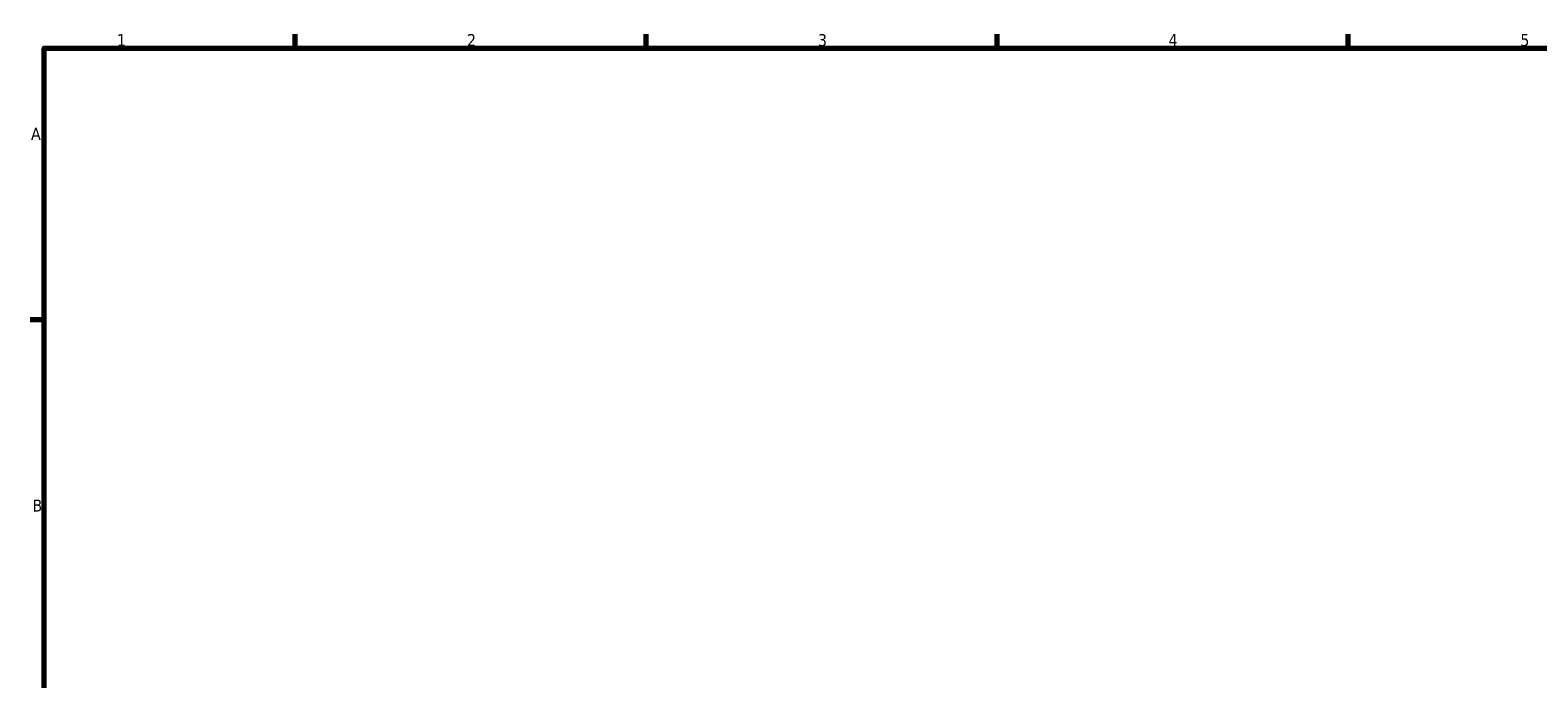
# Model space of a CAD drawing. Header units: millimetres. Extents: x 0 to 903, y 0 to 960.
# Tile 5 of 10: x 17 to 318, y 448 to 578. Entities that reach past the tile are written whole.
import ezdxf

# ---------------------------------------------------------------- set-up
doc = ezdxf.new("R2010")
doc.units = ezdxf.units.MM
doc.layers.add('Border (ANSI)', color=7, linetype='Continuous', lineweight=70)
doc.styles.add('Note Text (ANSI)', font='tahoma.ttf')

# ---------------------------------------------------------------- blocks, each defined once
blk = doc.blocks.new('Borders Default Border')
at = {"layer": 'Border (ANSI)'}
for p, q in [((70.08, 574), (70.08, 576.8)), ((140.17, 574), (140.17, 576.8)), ((210.25, 574), (210.25, 576.8)), ((280.33, 574), (280.33, 576.8)), ((20, 519.75), (17.2, 519.75))]:
    blk.add_line(p, q, dxfattribs=at)
at = {"layer": 'Border (ANSI)', "flags": 128}
blk.add_lwpolyline([(20, 20), (20, 574), (821, 574), (821, 20), (20, 20)], dxfattribs=at)
at = {"layer": 'Border (ANSI)', "color": 5, "true_color": 0x0000ff, "char_height": 2.4, "attachment_point": 7, "style": 'Note Text (ANSI)'}
for s, insert in [('1', (34.5, 574.4)), ('2', (104.4, 574.4)), ('3', (174.46, 574.35)), ('4', (244.45, 574.4)), ('5', (314.67, 574.35)), ('A', (17.38, 555.68)), ('B', (17.67, 481.43))]:
    blk.add_mtext(s, dxfattribs=dict(at, insert=insert))

msp = doc.modelspace()

# ---------------------------------------------------------------- block references
msp.add_blockref('Borders Default Border', (0, 0))

doc.saveas('drawing.dxf')
